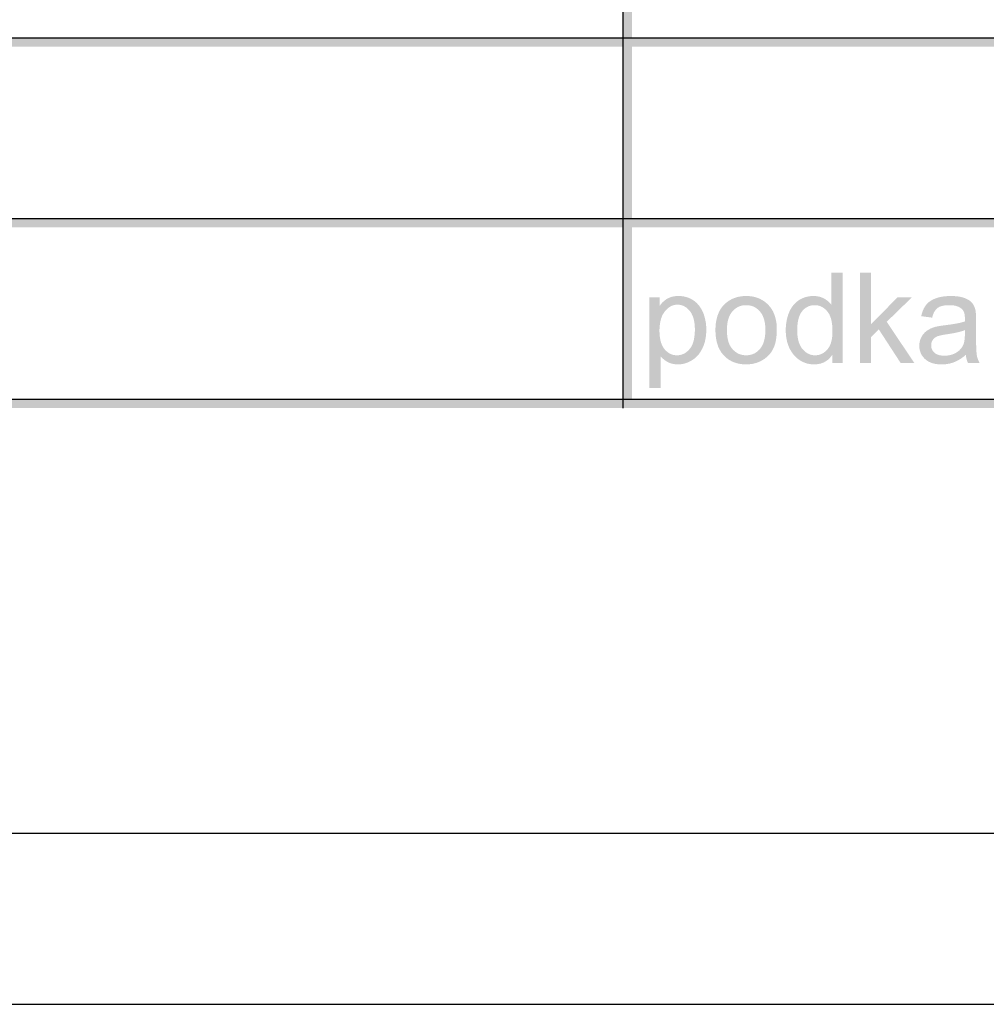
# Model space of a CAD drawing. Header units: millimetres. Extents: x 0 to 78750, y 0 to 63000.
# Tile 12 of 69: x 57780 to 59898, y 0 to 2158. Entities that reach past the tile are written whole.
import ezdxf

# ---------------------------------------------------------------- set-up
doc = ezdxf.new("R2010")
doc.units = ezdxf.units.MM
doc.header["$LTSCALE"] = 1000
doc.layers.add('Stěna', color=7, linetype='Continuous', lineweight=35)

msp = doc.modelspace()

# ---------------------------------------------------------------- hatches: boundary and pattern name
at = {"layer": 'Stěna', "linetype": 'Continuous', "lineweight": -3, "transparency": 33554687}
h = msp.add_hatch(color=7, dxfattribs=at)
h.paths.add_polyline_path([(59121.9, 1306.9), (59102, 4474.9), (59121.9, 4474.9)], flags=16)
h.paths.add_polyline_path([(59121.9, 1306.9), (59102, 1306.9), (59102, 4474.9)], flags=16)
for points in [[(63631.5, 2118.7), (63631.5, 2098.9), (46546.6, 2098.9), (46546.6, 2118.7)], [(63631.5, 1722.7), (63631.5, 1702.9), (46546.6, 1702.9), (46546.6, 1722.7)], [(59621.5, 1405.9), (59621.5, 1603.9), (59645.8, 1603.9), (59645.8, 1491.1), (59703.4, 1549.4), (59734.8, 1549.4), (59680, 1496.1), (59740.4, 1405.9), (59710.4, 1405.9), (59662.7, 1479.3), (59645.8, 1462.8), (59645.8, 1405.9)], [(63631.5, 1326.7), (63631.5, 1306.9), (46546.6, 1306.9), (46546.6, 1326.7)]]:
    msp.add_hatch(color=7, dxfattribs=at).paths.add_polyline_path(points, flags=16)
h = msp.add_hatch(color=7, dxfattribs=at)
h.paths.add_polyline_path([(59560.7, 1405.9), (59560.7, 1424), (59559, 1421.4), (59557.1, 1419), (59555.2, 1416.7), (59553.1, 1414.7), (59551, 1412.7), (59548.6, 1411.1), (59546.3, 1409.4), (59543.8, 1408.1), (59541.3, 1406.7), (59538.6, 1405.8), (59535.9, 1404.7), (59533, 1404.1), (59530.1, 1403.4), (59527, 1403.1), (59523.9, 1402.8), (59520.6, 1402.8), (59518.4, 1402.8), (59516.3, 1402.9), (59514.2, 1403.1), (59512.2, 1403.4), (59510.1, 1403.6), (59508.1, 1404.1), (59506.1, 1404.5), (59504.1, 1405.1), (59502.1, 1405.7), (59500.2, 1406.4), (59498.3, 1407.2), (59496.4, 1408.1), (59494.5, 1409), (59492.7, 1410), (59490.8, 1411), (59489, 1412.2), (59487.2, 1413.4), (59485.5, 1414.7), (59483.8, 1416), (59482.2, 1417.4), (59480.6, 1418.8), (59479.1, 1420.3), (59477.6, 1421.9), (59476.2, 1423.5), (59474.9, 1425.2), (59473.6, 1427), (59472.3, 1428.7), (59471.1, 1430.6), (59469.9, 1432.5), (59468.8, 1434.5), (59467.7, 1436.5), (59466.7, 1438.6), (59464.7, 1442.8), (59463.3, 1447.4), (59461.8, 1451.9), (59460.8, 1456.8), (59459.8, 1461.7), (59459.3, 1466.9), (59458.8, 1472), (59458.8, 1477.6), (59458.8, 1482.9), (59459.3, 1488), (59459.7, 1493.2), (59460.6, 1498), (59461.5, 1502.9), (59462.8, 1507.5), (59464.2, 1512.1), (59466, 1516.5), (59466.9, 1518.7), (59467.9, 1520.7), (59468.9, 1522.8), (59470, 1524.7), (59471.1, 1526.7), (59472.3, 1528.5), (59473.6, 1530.3), (59474.9, 1531.9), (59476.2, 1533.6), (59477.7, 1535.2), (59479.1, 1536.7), (59480.7, 1538.1), (59482.3, 1539.6), (59483.9, 1540.8), (59485.6, 1542.1), (59487.4, 1543.3), (59489.2, 1544.5), (59491, 1545.5), (59492.9, 1546.5), (59494.8, 1547.4), (59496.7, 1548.2), (59498.6, 1549), (59500.5, 1549.7), (59502.5, 1550.3), (59504.5, 1550.9), (59506.6, 1551.3), (59508.6, 1551.7), (59510.7, 1552), (59512.8, 1552.3), (59515, 1552.5), (59517.2, 1552.6), (59519.4, 1552.6), (59522.6, 1552.6), (59525.7, 1552.3), (59528.7, 1551.9), (59531.6, 1551.3), (59534.5, 1550.6), (59537.2, 1549.5), (59539.9, 1548.5), (59542.4, 1547.2), (59545, 1545.8), (59547.2, 1544.2), (59549.5, 1542.7), (59551.6, 1540.9), (59553.6, 1539.1), (59555.5, 1537.1), (59557.3, 1535.1), (59558.9, 1532.9), (59558.9, 1603.9), (59583.2, 1603.9), (59583.2, 1405.9)], flags=16)
h.paths.add_polyline_path([(59483.9, 1477.5), (59483.9, 1474.1), (59484, 1470.9), (59484.2, 1467.6), (59484.6, 1464.6), (59485, 1461.6), (59485.5, 1458.8), (59486.1, 1456), (59486.8, 1453.5), (59487.5, 1450.9), (59488.4, 1448.5), (59489.3, 1446.2), (59490.4, 1444), (59491.5, 1441.9), (59492.8, 1440), (59494, 1438), (59495.5, 1436.3), (59496.9, 1434.6), (59498.5, 1433.1), (59500, 1431.6), (59501.6, 1430.4), (59503.1, 1429.1), (59504.8, 1428), (59506.4, 1426.9), (59508.2, 1426.1), (59509.9, 1425.2), (59511.6, 1424.6), (59513.4, 1424), (59515.3, 1423.5), (59517.1, 1423.1), (59519, 1422.9), (59520.9, 1422.7), (59522.9, 1422.7), (59524.9, 1422.7), (59526.8, 1422.9), (59528.7, 1423.1), (59530.6, 1423.5), (59532.4, 1423.9), (59534.2, 1424.5), (59536, 1425.1), (59537.7, 1425.9), (59539.3, 1426.8), (59541, 1427.8), (59542.6, 1428.8), (59544.1, 1430), (59545.7, 1431.2), (59547.1, 1432.7), (59548.6, 1434.1), (59550, 1435.7), (59551.4, 1437.4), (59552.6, 1439.2), (59553.8, 1441), (59554.9, 1443.1), (59555.9, 1445.2), (59556.8, 1447.4), (59557.7, 1449.7), (59558.3, 1452.2), (59559, 1454.7), (59559.6, 1457.4), (59560.1, 1460.1), (59560.4, 1463), (59560.8, 1465.9), (59561, 1469), (59561.1, 1472.2), (59561.1, 1475.5), (59561.1, 1479.2), (59561, 1482.6), (59560.8, 1486.1), (59560.4, 1489.3), (59560.1, 1492.5), (59559.5, 1495.4), (59559, 1498.4), (59558.3, 1501.1), (59557.6, 1503.8), (59556.7, 1506.2), (59555.8, 1508.7), (59554.8, 1510.9), (59553.7, 1513.1), (59552.4, 1515.1), (59551.2, 1517), (59549.8, 1518.8), (59548.4, 1520.5), (59546.9, 1522), (59545.4, 1523.5), (59543.8, 1524.8), (59542.2, 1526.1), (59540.5, 1527.2), (59538.9, 1528.2), (59537.1, 1529.1), (59535.4, 1530), (59533.6, 1530.6), (59531.7, 1531.3), (59529.8, 1531.7), (59527.9, 1532.1), (59525.9, 1532.3), (59523.9, 1532.5), (59521.8, 1532.5), (59519.8, 1532.5), (59517.9, 1532.3), (59515.9, 1532.1), (59514.1, 1531.7), (59512.2, 1531.3), (59510.4, 1530.7), (59508.6, 1530.1), (59507, 1529.2), (59505.3, 1528.4), (59503.6, 1527.4), (59502, 1526.3), (59500.5, 1525.1), (59499, 1523.9), (59497.5, 1522.4), (59496.1, 1521), (59494.7, 1519.3), (59493.4, 1517.6), (59492.2, 1515.8), (59491, 1513.9), (59490, 1511.7), (59489, 1509.6), (59488.1, 1507.2), (59487.3, 1504.8), (59486.6, 1502.2), (59485.9, 1499.6), (59485.4, 1496.8), (59484.9, 1493.9), (59484.5, 1490.8), (59484.2, 1487.8), (59484, 1484.4), (59483.9, 1481.1)])
h = msp.add_hatch(color=7, dxfattribs=at)
h.paths.add_polyline_path([(59160, 1351), (59160, 1549.4), (59182.2, 1549.4), (59182.2, 1530.8), (59184.2, 1533.5), (59186.2, 1535.9), (59188.3, 1538.3), (59190.5, 1540.3), (59192.7, 1542.4), (59195.1, 1544.1), (59197.4, 1545.8), (59199.9, 1547.2), (59202.3, 1548.5), (59205.1, 1549.5), (59207.8, 1550.6), (59210.8, 1551.3), (59213.8, 1551.9), (59217, 1552.3), (59220.3, 1552.6), (59223.8, 1552.6), (59226.1, 1552.6), (59228.3, 1552.5), (59230.5, 1552.3), (59232.7, 1552), (59234.8, 1551.7), (59236.9, 1551.3), (59239, 1550.8), (59241, 1550.3), (59243.1, 1549.7), (59245, 1548.9), (59247, 1548.2), (59248.9, 1547.3), (59250.8, 1546.4), (59252.6, 1545.4), (59254.4, 1544.3), (59256.2, 1543.2), (59257.9, 1542), (59259.6, 1540.7), (59261.2, 1539.4), (59262.8, 1538), (59264.3, 1536.5), (59265.7, 1535), (59267.2, 1533.4), (59268.5, 1531.8), (59269.8, 1530.1), (59271, 1528.3), (59272.2, 1526.5), (59273.4, 1524.6), (59274.5, 1522.7), (59275.5, 1520.7), (59276.5, 1518.7), (59277.4, 1516.5), (59279.2, 1512.2), (59280.5, 1507.7), (59281.8, 1503.2), (59282.7, 1498.5), (59283.6, 1493.7), (59284.1, 1488.8), (59284.5, 1483.9), (59284.5, 1478.8), (59284.5, 1473.3), (59284, 1468), (59283.5, 1462.8), (59282.5, 1457.9), (59281.6, 1452.9), (59280.1, 1448.2), (59278.6, 1443.5), (59276.6, 1439.1), (59275.6, 1436.9), (59274.5, 1434.9), (59273.4, 1432.8), (59272.2, 1430.9), (59271, 1428.9), (59269.7, 1427.1), (59268.4, 1425.3), (59266.9, 1423.6), (59265.5, 1421.9), (59263.9, 1420.3), (59262.4, 1418.8), (59260.7, 1417.3), (59259.1, 1415.9), (59257.3, 1414.6), (59255.5, 1413.3), (59253.7, 1412.1), (59249.9, 1409.8), (59246, 1408), (59242.2, 1406.3), (59238.2, 1405.1), (59234.3, 1403.9), (59230.2, 1403.3), (59226.1, 1402.8), (59222, 1402.8), (59218.9, 1402.8), (59216.1, 1403.1), (59213.2, 1403.4), (59210.5, 1404), (59207.7, 1404.7), (59205.2, 1405.6), (59202.6, 1406.6), (59200.2, 1407.9), (59197.8, 1409.2), (59195.6, 1410.6), (59193.4, 1412), (59191.4, 1413.7), (59189.4, 1415.3), (59187.6, 1417.1), (59185.9, 1418.8), (59184.3, 1420.8), (59184.3, 1351)], flags=16)
h.paths.add_polyline_path([(59182, 1476.9), (59182, 1473.4), (59182.2, 1470.2), (59182.4, 1466.9), (59182.7, 1463.9), (59183.1, 1460.9), (59183.6, 1458.1), (59184.1, 1455.3), (59184.8, 1452.8), (59185.5, 1450.2), (59186.4, 1447.9), (59187.3, 1445.5), (59188.3, 1443.4), (59189.4, 1441.3), (59190.6, 1439.5), (59191.8, 1437.6), (59193.2, 1435.9), (59194.6, 1434.3), (59196.1, 1432.8), (59197.6, 1431.4), (59199.1, 1430.1), (59200.6, 1428.9), (59202.3, 1427.9), (59203.9, 1426.8), (59205.6, 1426), (59207.3, 1425.2), (59209, 1424.5), (59210.8, 1423.9), (59212.6, 1423.5), (59214.5, 1423.1), (59216.4, 1422.9), (59218.3, 1422.7), (59220.3, 1422.7), (59222.3, 1422.7), (59224.2, 1422.9), (59226.2, 1423.1), (59228.1, 1423.5), (59229.9, 1424), (59231.7, 1424.6), (59233.5, 1425.3), (59235.3, 1426.1), (59237, 1427), (59238.7, 1428), (59240.3, 1429.1), (59241.9, 1430.4), (59243.5, 1431.7), (59245, 1433.2), (59246.5, 1434.7), (59248, 1436.4), (59249.4, 1438.1), (59250.7, 1440.1), (59251.9, 1442), (59253, 1444.2), (59254.1, 1446.4), (59255, 1448.8), (59255.9, 1451.2), (59256.6, 1453.9), (59257.3, 1456.5), (59257.8, 1459.4), (59258.4, 1462.3), (59258.7, 1465.4), (59259.1, 1468.6), (59259.3, 1471.9), (59259.5, 1475.3), (59259.5, 1478.9), (59259.5, 1482.3), (59259.3, 1485.5), (59259.1, 1488.7), (59258.8, 1491.7), (59258.4, 1494.7), (59257.9, 1497.5), (59257.4, 1500.3), (59256.7, 1502.9), (59255.9, 1505.4), (59255.1, 1507.8), (59254.2, 1510.1), (59253.1, 1512.3), (59252.1, 1514.4), (59250.9, 1516.3), (59249.6, 1518.3), (59248.2, 1520), (59246.8, 1521.7), (59245.3, 1523.2), (59243.9, 1524.6), (59242.3, 1525.9), (59240.8, 1527.2), (59239.2, 1528.3), (59237.6, 1529.3), (59235.9, 1530.2), (59234.2, 1531), (59232.5, 1531.7), (59230.7, 1532.3), (59228.9, 1532.7), (59227.1, 1533.2), (59225.2, 1533.4), (59223.3, 1533.6), (59221.4, 1533.6), (59219.4, 1533.6), (59217.5, 1533.4), (59215.7, 1533.1), (59213.8, 1532.7), (59212, 1532.2), (59210.2, 1531.6), (59208.5, 1530.9), (59206.8, 1530), (59205.1, 1529.1), (59203.4, 1527.9), (59201.7, 1526.8), (59200.1, 1525.4), (59198.5, 1524.1), (59197, 1522.5), (59195.4, 1520.9), (59194, 1519.1), (59192.5, 1517.3), (59191.2, 1515.2), (59189.9, 1513.2), (59188.7, 1511), (59187.6, 1508.8), (59186.7, 1506.3), (59185.8, 1503.9), (59185, 1501.3), (59184.3, 1498.6), (59183.7, 1495.8), (59183.2, 1492.9), (59182.8, 1489.9), (59182.4, 1486.8), (59182.2, 1483.6), (59182, 1480.3)])
h = msp.add_hatch(color=7, dxfattribs=at)
h.paths.add_polyline_path([(59304.7, 1477.7), (59304.7, 1482.7), (59305.1, 1487.3), (59305.4, 1492), (59306.1, 1496.3), (59306.8, 1500.6), (59307.9, 1504.7), (59308.9, 1508.7), (59310.3, 1512.4), (59311.7, 1516), (59313.4, 1519.4), (59315.1, 1522.8), (59317.2, 1525.8), (59319.3, 1528.8), (59321.7, 1531.6), (59324.1, 1534.3), (59326.9, 1536.7), (59329.2, 1538.7), (59331.6, 1540.4), (59334.1, 1542.2), (59336.6, 1543.7), (59339.2, 1545.1), (59341.9, 1546.4), (59344.6, 1547.6), (59347.4, 1548.6), (59350.2, 1549.6), (59353.2, 1550.4), (59356.1, 1551.1), (59359.2, 1551.6), (59362.2, 1552.1), (59365.4, 1552.4), (59368.6, 1552.6), (59372, 1552.6), (59375.7, 1552.6), (59379.2, 1552.3), (59382.7, 1552), (59386.1, 1551.4), (59389.4, 1550.8), (59392.6, 1549.9), (59395.8, 1549), (59398.8, 1547.8), (59401.8, 1546.6), (59404.7, 1545), (59407.5, 1543.5), (59410.2, 1541.7), (59412.9, 1539.9), (59415.4, 1537.8), (59417.9, 1535.7), (59420.3, 1533.2), (59422.6, 1530.8), (59424.7, 1528.2), (59426.7, 1525.5), (59428.5, 1522.6), (59430.3, 1519.8), (59431.7, 1516.6), (59433.2, 1513.5), (59434.4, 1510.2), (59435.5, 1506.8), (59436.4, 1503.3), (59437.3, 1499.7), (59437.9, 1495.9), (59438.5, 1492.1), (59438.8, 1488), (59439, 1484), (59439, 1479.7), (59439, 1476.3), (59438.9, 1473), (59438.8, 1469.7), (59438.5, 1466.6), (59438.3, 1463.5), (59437.9, 1460.6), (59437.5, 1457.7), (59437, 1455), (59436.5, 1452.3), (59435.8, 1449.7), (59435.2, 1447.2), (59434.4, 1444.8), (59433.6, 1442.5), (59432.7, 1440.3), (59431.8, 1438.2), (59430.7, 1436.2), (59429.7, 1434.2), (59428.6, 1432.3), (59427.4, 1430.4), (59426.1, 1428.7), (59424.9, 1426.9), (59423.5, 1425.3), (59422.1, 1423.6), (59420.6, 1422.1), (59419, 1420.5), (59417.4, 1419.1), (59415.8, 1417.7), (59414, 1416.4), (59412.3, 1415), (59410.4, 1413.8), (59408.6, 1412.6), (59406.6, 1411.5), (59402.6, 1409.3), (59398.5, 1407.7), (59394.3, 1406), (59390, 1404.9), (59385.7, 1403.9), (59381.2, 1403.3), (59376.6, 1402.8), (59372, 1402.8), (59368.2, 1402.8), (59364.6, 1403.1), (59361, 1403.4), (59357.6, 1404), (59354.2, 1404.6), (59351, 1405.5), (59347.8, 1406.4), (59344.7, 1407.6), (59341.7, 1408.8), (59338.8, 1410.3), (59336, 1411.8), (59333.3, 1413.6), (59330.6, 1415.4), (59328.1, 1417.5), (59325.6, 1419.7), (59323.3, 1422.1), (59321, 1424.5), (59318.9, 1427.2), (59316.9, 1429.8), (59315.2, 1432.8), (59313.4, 1435.7), (59312, 1438.9), (59310.5, 1442.1), (59309.4, 1445.6), (59308.2, 1449.1), (59307.3, 1452.8), (59306.5, 1456.6), (59305.9, 1460.6), (59305.3, 1464.6), (59305, 1468.9), (59304.7, 1473.1)], flags=16)
h.paths.add_polyline_path([(59329.8, 1477.7), (59329.8, 1474.2), (59330, 1471), (59330.2, 1467.8), (59330.5, 1464.8), (59330.9, 1461.7), (59331.5, 1459), (59332, 1456.2), (59332.8, 1453.6), (59333.5, 1451), (59334.5, 1448.6), (59335.4, 1446.3), (59336.5, 1444.1), (59337.7, 1442), (59339, 1440), (59340.3, 1438.1), (59341.8, 1436.4), (59343.3, 1434.7), (59344.9, 1433.2), (59346.5, 1431.7), (59348.2, 1430.4), (59349.9, 1429.1), (59351.6, 1428), (59353.4, 1427), (59355.3, 1426.1), (59357.2, 1425.3), (59359.2, 1424.6), (59361.2, 1424), (59363.3, 1423.5), (59365.3, 1423.1), (59367.5, 1422.9), (59369.7, 1422.7), (59372, 1422.7), (59374.2, 1422.7), (59376.4, 1422.9), (59378.5, 1423.1), (59380.6, 1423.5), (59382.7, 1424), (59384.7, 1424.6), (59386.6, 1425.3), (59388.5, 1426.1), (59390.4, 1427), (59392.2, 1428.1), (59393.9, 1429.1), (59395.6, 1430.4), (59397.3, 1431.7), (59398.9, 1433.2), (59400.5, 1434.7), (59402, 1436.5), (59403.5, 1438.2), (59404.8, 1440.1), (59406.1, 1442.1), (59407.3, 1444.3), (59408.4, 1446.4), (59409.3, 1448.8), (59410.2, 1451.2), (59411, 1453.9), (59411.8, 1456.5), (59412.3, 1459.3), (59412.9, 1462.2), (59413.2, 1465.3), (59413.6, 1468.4), (59413.8, 1471.7), (59414, 1475), (59414, 1478.5), (59414, 1481.8), (59413.8, 1484.9), (59413.6, 1488.1), (59413.2, 1491), (59412.9, 1493.9), (59412.3, 1496.6), (59411.7, 1499.4), (59411, 1501.9), (59410.2, 1504.4), (59409.3, 1506.7), (59408.3, 1509), (59407.2, 1511.2), (59406.1, 1513.3), (59404.8, 1515.2), (59403.4, 1517.1), (59401.9, 1518.8), (59400.4, 1520.5), (59398.8, 1522), (59397.2, 1523.5), (59395.5, 1524.8), (59393.8, 1526.1), (59392.1, 1527.2), (59390.3, 1528.3), (59388.4, 1529.1), (59386.5, 1530), (59384.6, 1530.6), (59382.6, 1531.3), (59380.6, 1531.7), (59378.5, 1532.1), (59376.4, 1532.3), (59374.2, 1532.5), (59372, 1532.5), (59369.7, 1532.5), (59367.5, 1532.3), (59365.3, 1532.1), (59363.3, 1531.7), (59361.2, 1531.3), (59359.2, 1530.6), (59357.2, 1530), (59355.3, 1529.1), (59353.4, 1528.3), (59351.6, 1527.2), (59349.9, 1526.1), (59348.2, 1524.9), (59346.5, 1523.6), (59344.9, 1522.1), (59343.3, 1520.6), (59341.8, 1518.9), (59340.3, 1517.2), (59339, 1515.3), (59337.7, 1513.3), (59336.5, 1511.2), (59335.4, 1509.1), (59334.5, 1506.7), (59333.5, 1504.3), (59332.8, 1501.8), (59332, 1499.2), (59331.5, 1496.4), (59330.9, 1493.6), (59330.5, 1490.6), (59330.2, 1487.6), (59330, 1484.4), (59329.8, 1481.1)])
h = msp.add_hatch(color=7, dxfattribs=at)
h.paths.add_polyline_path([(59853.3, 1423.6), (59849.9, 1420.7), (59846.6, 1418.3), (59843.3, 1415.9), (59840, 1413.8), (59836.8, 1411.8), (59833.6, 1410.2), (59830.4, 1408.6), (59827.3, 1407.5), (59824.1, 1406.3), (59820.9, 1405.4), (59817.7, 1404.5), (59814.3, 1403.9), (59811, 1403.3), (59807.5, 1403.1), (59804, 1402.8), (59800.5, 1402.8), (59797.5, 1402.8), (59794.7, 1402.9), (59791.9, 1403.1), (59789.3, 1403.5), (59786.7, 1403.8), (59784.3, 1404.4), (59781.8, 1404.9), (59779.6, 1405.6), (59777.3, 1406.4), (59775.2, 1407.3), (59773.1, 1408.2), (59771.2, 1409.2), (59769.2, 1410.3), (59767.5, 1411.6), (59765.7, 1412.9), (59764.1, 1414.3), (59762.5, 1415.7), (59761.2, 1417.3), (59759.8, 1418.8), (59758.6, 1420.5), (59757.4, 1422.1), (59756.4, 1423.8), (59755.4, 1425.6), (59754.6, 1427.4), (59753.8, 1429.3), (59753.2, 1431.2), (59752.6, 1433.2), (59752.2, 1435.2), (59751.8, 1437.2), (59751.6, 1439.4), (59751.4, 1441.5), (59751.4, 1443.8), (59751.4, 1446.4), (59751.7, 1448.9), (59752, 1451.4), (59752.6, 1453.8), (59753.2, 1456.2), (59754.1, 1458.5), (59755, 1460.8), (59756.2, 1463), (59757.4, 1465.2), (59758.8, 1467.1), (59760.2, 1469.1), (59761.8, 1470.8), (59763.3, 1472.6), (59765.1, 1474.1), (59766.9, 1475.6), (59768.8, 1477), (59770.7, 1478.3), (59772.8, 1479.4), (59774.9, 1480.6), (59777, 1481.6), (59779.2, 1482.6), (59781.5, 1483.4), (59783.8, 1484.2), (59786.3, 1484.9), (59788.1, 1485.4), (59790.3, 1485.9), (59792.6, 1486.3), (59795.2, 1486.8), (59798, 1487.2), (59801.1, 1487.7), (59804.3, 1488.1), (59807.9, 1488.6), (59811.6, 1489), (59815, 1489.5), (59818.4, 1489.9), (59821.6, 1490.4), (59824.8, 1490.9), (59827.8, 1491.4), (59830.7, 1491.9), (59833.4, 1492.4), (59836.1, 1492.9), (59838.6, 1493.5), (59841.1, 1494), (59843.3, 1494.6), (59845.5, 1495.2), (59847.5, 1495.7), (59849.5, 1496.3), (59851.2, 1496.9), (59851.2, 1498.2), (59851.3, 1499.2), (59851.3, 1500.2), (59851.3, 1501), (59851.3, 1501.8), (59851.3, 1502.4), (59851.3, 1503), (59851.3, 1503.3), (59851.3, 1505.2), (59851.2, 1506.9), (59851.1, 1508.6), (59850.9, 1510.2), (59850.7, 1511.8), (59850.4, 1513.2), (59850.1, 1514.7), (59849.6, 1516), (59849.2, 1517.3), (59848.7, 1518.5), (59848.1, 1519.7), (59847.5, 1520.7), (59846.8, 1521.7), (59846.1, 1522.6), (59845.3, 1523.5), (59844.5, 1524.3), (59843.3, 1525.3), (59842, 1526.2), (59840.7, 1527.1), (59839.3, 1527.9), (59837.8, 1528.7), (59836.2, 1529.3), (59834.6, 1530), (59832.9, 1530.5), (59831.2, 1531), (59829.3, 1531.4), (59827.5, 1531.8), (59825.4, 1532), (59823.4, 1532.3), (59821.3, 1532.4), (59819.1, 1532.5), (59816.8, 1532.5), (59814.7, 1532.5), (59812.7, 1532.4), (59810.7, 1532.4), (59808.8, 1532.2), (59807, 1532), (59805.3, 1531.7), (59803.6, 1531.4), (59802, 1531), (59800.4, 1530.7), (59799, 1530.2), (59797.5, 1529.7), (59796.2, 1529.2), (59794.9, 1528.6), (59793.8, 1527.9), (59792.6, 1527.3), (59791.6, 1526.5), (59790.6, 1525.8), (59789.6, 1524.9), (59788.6, 1524), (59787.8, 1522.9), (59786.9, 1521.9), (59786.1, 1520.7), (59785.2, 1519.5), (59784.5, 1518.2), (59783.7, 1516.9), (59783, 1515.4), (59782.4, 1513.9), (59781.7, 1512.3), (59781.1, 1510.7), (59780.6, 1508.9), (59780, 1507.1), (59779.5, 1505.2), (59755.7, 1508.4), (59756.5, 1512.2), (59757.5, 1515.7), (59758.6, 1519.1), (59759.9, 1522.2), (59761.3, 1525.3), (59762.9, 1528), (59764.5, 1530.7), (59766.3, 1533.1), (59768.2, 1535.4), (59770.5, 1537.5), (59772.7, 1539.6), (59775.4, 1541.4), (59778.1, 1543.2), (59781.2, 1544.7), (59784.3, 1546.3), (59787.8, 1547.5), (59791.3, 1548.8), (59795.1, 1549.8), (59798.9, 1550.7), (59802.9, 1551.3), (59807, 1552), (59811.4, 1552.3), (59815.7, 1552.6), (59820.3, 1552.6), (59824.9, 1552.6), (59829.1, 1552.3), (59833.2, 1552.1), (59837, 1551.5), (59840.7, 1551), (59844, 1550.2), (59847.3, 1549.4), (59850.2, 1548.3), (59853, 1547.2), (59855.5, 1546), (59858, 1544.8), (59860.1, 1543.4), (59862.2, 1542), (59863.9, 1540.5), (59865.7, 1539), (59867, 1537.4), (59868.4, 1535.8), (59869.5, 1533.9), (59870.7, 1532.1), (59871.6, 1530), (59872.6, 1527.9), (59873.3, 1525.6), (59874, 1523.4), (59874.6, 1520.9), (59874.7, 1520.1), (59874.9, 1519.1), (59875, 1518.2), (59875.1, 1517.1), (59875.2, 1516), (59875.3, 1514.8), (59875.4, 1513.5), (59875.5, 1512.1), (59875.6, 1510.7), (59875.6, 1509.2), (59875.7, 1507.6), (59875.7, 1505.9), (59875.8, 1504.2), (59875.8, 1502.3), (59875.8, 1500.5), (59875.8, 1498.4), (59875.8, 1466), (59875.8, 1461.8), (59875.8, 1458), (59875.8, 1454.1), (59875.9, 1450.7), (59875.9, 1447.2), (59876, 1444.1), (59876.1, 1441.1), (59876.2, 1438.4), (59876.3, 1435.7), (59876.4, 1433.4), (59876.5, 1431.1), (59876.7, 1429.2), (59876.8, 1427.3), (59877, 1425.8), (59877.1, 1424.3), (59877.4, 1423.2), (59877.7, 1420.9), (59878.3, 1418.7), (59878.9, 1416.5), (59879.7, 1414.4), (59880.4, 1412.2), (59881.4, 1410.1), (59882.3, 1408), (59883.5, 1405.9), (59858.1, 1405.9), (59857.2, 1407.8), (59856.4, 1409.9), (59855.7, 1411.9), (59855.1, 1414.1), (59854.4, 1416.3), (59854, 1418.7), (59853.6, 1421.1)], flags=16)
h.paths.add_polyline_path([(59851.3, 1477.9), (59849.7, 1477.2), (59847.8, 1476.6), (59846, 1475.9), (59843.9, 1475.3), (59841.8, 1474.7), (59839.5, 1474.1), (59837.3, 1473.5), (59834.8, 1472.9), (59832.3, 1472.4), (59829.6, 1471.8), (59826.9, 1471.2), (59824, 1470.7), (59821.1, 1470.2), (59818, 1469.7), (59814.9, 1469.2), (59811.6, 1468.7), (59807.9, 1468.2), (59804.6, 1467.6), (59801.4, 1467.1), (59798.8, 1466.4), (59796.1, 1465.8), (59794, 1465.2), (59791.9, 1464.6), (59790.4, 1463.9), (59788.8, 1463.2), (59787.4, 1462.4), (59786.1, 1461.5), (59784.9, 1460.6), (59783.7, 1459.6), (59782.6, 1458.4), (59781.6, 1457.3), (59780.8, 1456), (59779.9, 1454.7), (59779.3, 1453.3), (59778.7, 1451.9), (59778.2, 1450.5), (59777.8, 1449.1), (59777.6, 1447.5), (59777.4, 1446), (59777.4, 1444.4), (59777.4, 1442), (59777.9, 1439.8), (59778.3, 1437.6), (59779.2, 1435.5), (59780.2, 1433.5), (59781.5, 1431.7), (59782.9, 1429.9), (59784.8, 1428.3), (59786.6, 1426.6), (59788.9, 1425.4), (59791.1, 1424.2), (59793.8, 1423.4), (59796.5, 1422.6), (59799.6, 1422.2), (59802.7, 1421.8), (59806.3, 1421.8), (59809.8, 1421.8), (59813.1, 1422.2), (59816.4, 1422.5), (59819.5, 1423.3), (59822.7, 1424.1), (59825.6, 1425.2), (59828.5, 1426.4), (59831.2, 1427.9), (59834, 1429.5), (59836.3, 1431.3), (59838.7, 1433.1), (59840.7, 1435.2), (59842.7, 1437.3), (59844.4, 1439.7), (59846, 1442.1), (59847.3, 1444.7), (59848.3, 1446.8), (59849, 1449.3), (59849.7, 1451.9), (59850.2, 1454.9), (59850.7, 1457.9), (59851, 1461.5), (59851.2, 1465), (59851.2, 1469)])

# ---------------------------------------------------------------- linework, layer by layer
at = {"layer": 'Stěna', "color": 7, "linetype": 'Continuous', "lineweight": -3, "transparency": 33554687}
for p, q in [((59102, 4474.9), (59102, 1306.9)), ((46546.6, 2118.7), (63631.5, 2118.7)), ((46546.6, 1722.7), (63631.5, 1722.7)), ((46546.6, 1326.7), (63631.5, 1326.7))]:
    msp.add_line(p, q, dxfattribs=at)
for points in [[(0, 0), (78750, 0), (78750, 63000), (0, 63000), (0, 0)], [(375, 375), (78375, 375), (78375, 62625), (375, 62625), (375, 375)]]:
    msp.add_lwpolyline(points, close=True, dxfattribs=at)

doc.saveas('drawing.dxf')
